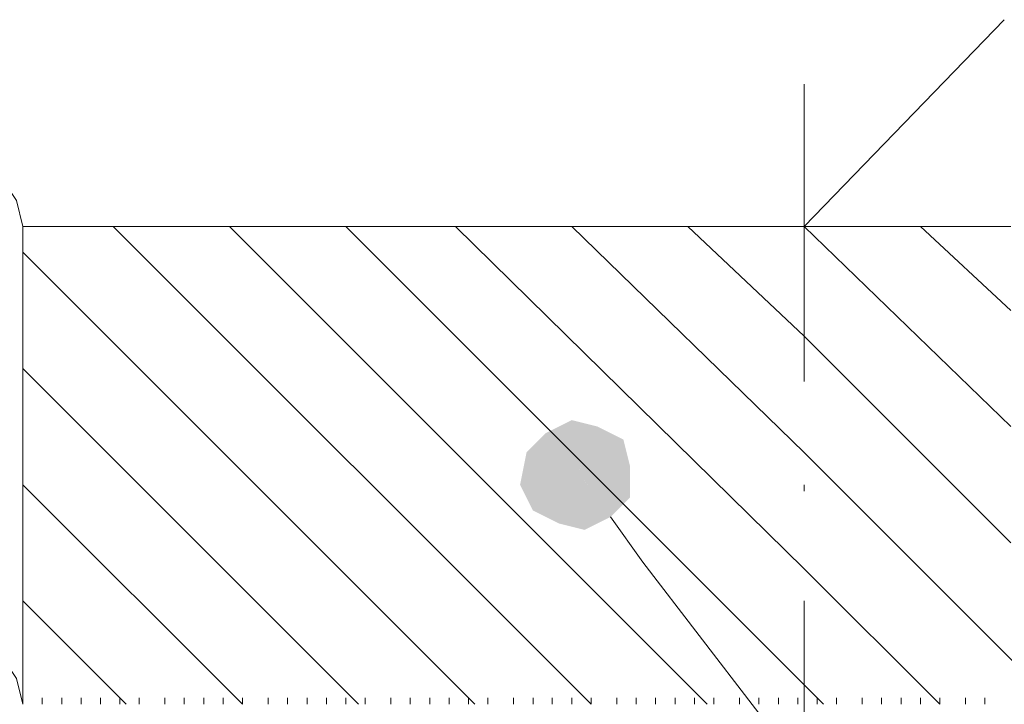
# Model space of a CAD drawing. Extents: x 309 to 1068, y 854 to 1368.
# Tile 35 of 82: x 469 to 479, y 967 to 974. Entities that reach past the tile are written whole.
import ezdxf

# ---------------------------------------------------------------- set-up
doc = ezdxf.new("R2010")
doc.units = 0
doc.layers.add('PDF_Geometry', color=7, linetype='CONTINUOUS', true_color=0xffffff)
doc.layers.add('PDF_Solid Fills', color=7, linetype='CONTINUOUS', true_color=0xffffff)

msp = doc.modelspace()

# ---------------------------------------------------------------- linework, layer by layer
at = {"layer": 'PDF_Geometry', "color": 0, "lineweight": 5}
msp.add_lwpolyline([(477.314587, 972.043521), (479.441775, 974.239615)], dxfattribs=at)
at = {"layer": 'PDF_Geometry', "color": 0, "lineweight": 20}
for points in [[(477.314587, 970.396488), (477.314587, 973.55305)], [(477.314587, 965.729981), (477.314587, 968.063418)]]:
    msp.add_lwpolyline(points, dxfattribs=at)
at = {"layer": 'PDF_Geometry', "color": 0, "lineweight": 15}
for points in [[(469.010969, 972.043521), (468.942531, 972.318209), (468.805188, 972.52399), (468.599406, 972.661334), (468.256281, 972.867115), (467.913156, 972.935553), (467.501125, 973.004459)], [(479.510587, 972.043391), (469.011055, 972.043391)], [(469.0111, 966.965234), (469.0111, 972.043672)], [(475.255781, 968.955362), (475.598906, 968.474893), (499.96078, 936.770048)], [(469.010969, 966.965234), (468.942531, 967.239922), (468.805188, 967.445703), (468.599406, 967.583047), (468.256281, 967.719922), (467.913156, 967.857265), (467.501125, 967.926172)]]:
    msp.add_lwpolyline(points, dxfattribs=at)
at = {"layer": 'PDF_Geometry', "color": 252, "lineweight": 9}
for points in [[(469.011101, 971.974756), (469.011101, 972.043663)], [(469.011145, 971.70027), (469.011145, 971.769176)], [(469.010773, 971.425912), (469.010773, 971.49435)], [(469.010817, 971.082675), (469.010817, 971.151113)], [(469.010817, 970.807988), (469.010817, 970.876894)], [(469.010914, 970.53363), (469.010914, 970.602537)], [(469.010958, 970.259144), (469.010958, 970.32805)], [(469.011055, 969.916065), (469.011055, 969.984502)], [(469.011099, 969.64155), (469.011099, 969.709987)], [(469.011099, 969.366862), (469.011099, 969.435768)], [(469.010813, 969.092505), (469.010813, 969.161411)], [(469.010771, 968.818018), (469.010771, 968.886924)], [(469.010775, 968.474939), (469.010775, 968.543376)], [(469.010775, 968.200251), (469.010775, 968.269158)], [(469.010775, 967.926033), (469.010775, 967.99447)], [(469.010775, 967.651345), (469.010775, 967.720251)], [(469.010914, 967.308313), (469.010914, 967.37722)], [(469.216699, 966.965234), (469.216699, 967.033672)], [(469.422949, 966.965234), (469.422949, 967.033672)], [(469.62873, 966.965234), (469.62873, 967.033672)], [(469.834512, 966.965234), (469.834512, 967.033672)], [(470.040292, 966.965234), (470.040292, 967.033672)], [(470.246074, 966.965234), (470.246074, 967.033672)], [(470.520762, 966.965234), (470.520762, 967.033672)], [(470.726543, 966.965234), (470.726543, 967.033672)], [(470.932324, 966.965234), (470.932324, 967.033672)], [(471.138574, 966.965234), (471.138574, 967.033672)], [(471.344356, 966.965234), (471.344356, 967.033672)], [(471.618574, 966.965234), (471.618574, 967.033672)], [(471.824824, 966.965234), (471.824824, 967.033672)], [(472.030605, 966.965234), (472.030605, 967.033672)], [(472.236387, 966.965234), (472.236387, 967.033672)], [(472.442168, 966.965234), (472.442168, 967.033672)], [(472.64795, 966.965234), (472.64795, 967.033672)], [(472.922168, 966.965234), (472.922168, 967.033672)], [(473.128418, 966.965234), (473.128418, 967.033672)], [(473.334199, 966.965234), (473.334199, 967.033672)], [(473.540449, 966.965234), (473.540449, 967.033672)], [(473.74623, 966.965234), (473.74623, 967.033672)], [(473.952011, 966.965234), (473.952011, 967.033672)], [(474.2267, 966.965234), (474.2267, 967.033672)], [(474.43248, 966.965234), (474.43248, 967.033672)], [(474.637793, 966.965234), (474.637793, 967.033672)], [(474.844042, 966.965234), (474.844042, 967.033672)], [(475.049825, 966.965234), (475.049825, 967.033672)], [(475.324512, 966.965234), (475.324512, 967.033672)], [(475.530292, 966.965234), (475.530292, 967.033672)], [(475.736073, 966.965234), (475.736073, 967.033672)], [(475.942325, 966.965234), (475.942325, 967.033672)], [(476.148105, 966.965234), (476.148105, 967.033672)], [(476.353418, 966.965234), (476.353418, 967.033672)], [(476.628104, 966.965234), (476.628104, 967.033672)], [(476.834356, 966.965234), (476.834356, 967.033672)], [(477.040137, 966.965234), (477.040137, 967.033672)], [(477.245917, 966.965234), (477.245917, 967.033672)], [(477.451973, 966.965234), (477.451973, 967.033672)], [(477.657755, 966.965234), (477.657755, 967.033672)], [(477.931973, 966.965234), (477.931973, 967.033672)], [(478.138223, 966.965234), (478.138223, 967.033672)], [(478.344004, 966.965234), (478.344004, 967.033672)], [(478.550254, 966.965234), (478.550254, 967.033672)], [(478.755567, 966.965234), (478.755567, 967.033672)], [(479.030254, 966.965234), (479.030254, 967.033672)], [(479.236035, 966.965234), (479.236035, 967.033672)]]:
    msp.add_lwpolyline(points, dxfattribs=at)
at = {"layer": 'PDF_Geometry', "color": 252, "lineweight": 5}
for points in [[(475.05009, 966.965088), (469.971652, 972.043525)], [(476.285247, 966.965088), (471.206807, 972.043525)], [(477.520366, 966.965234), (477.314585, 967.171015), (472.441929, 972.043672)], [(478.755713, 966.965234), (477.314776, 968.406172), (473.608838, 972.043672)], [(479.991103, 966.965234), (477.31454, 969.641797), (474.844228, 972.043672)], [(476.079241, 972.043521), (477.314397, 970.876803), (479.510491, 968.680709)], [(479.510632, 969.91607), (477.314538, 972.043726)], [(479.510632, 971.151226), (478.550163, 972.043726)], [(473.814466, 966.965088), (469.010715, 971.768838)], [(472.579308, 966.965088), (469.010715, 970.533682)], [(471.344153, 966.965088), (469.010715, 969.298525)], [(470.108995, 966.965088), (469.010715, 968.063369)]]:
    msp.add_lwpolyline(points, dxfattribs=at)
at = {"layer": 'PDF_Geometry', "color": 252, "lineweight": 20}
msp.add_lwpolyline([(477.314587, 969.229669), (477.314587, 969.298576)], dxfattribs=at)
at = {"layer": 'PDF_Solid Fills', "color": 252, "transparency": 33554559}
for points in [[(474.569679, 969.847629), (474.912804, 969.436067), (474.844367, 969.984973)], [(474.912658, 969.435871), (475.118908, 969.915871), (474.844221, 969.984777)], [(474.363385, 969.64175), (474.91276, 969.435969), (474.569635, 969.847531)], [(475.393182, 969.778807), (475.118494, 969.916151), (474.912713, 969.435682)], [(474.912658, 969.435871), (475.462033, 969.504308), (475.393127, 969.778996)], [(474.29545, 969.298341), (474.912794, 969.435685), (474.363887, 969.641935)], [(474.912658, 969.435871), (475.462033, 969.161183), (475.462033, 969.504308)], [(474.295035, 969.298341), (474.432379, 969.024122), (474.912848, 969.435685)], [(474.432293, 969.024026), (474.70698, 968.886683), (474.912761, 969.435589)], [(474.706779, 968.887012), (474.981467, 968.818106), (474.91256, 969.435918)], [(474.981437, 968.818247), (475.255656, 968.955122), (474.912531, 969.43606)], [(475.255781, 968.955362), (475.462031, 969.161143), (474.912656, 969.435831)]]:
    msp.add_solid(points, dxfattribs=at)

doc.saveas('drawing.dxf')
